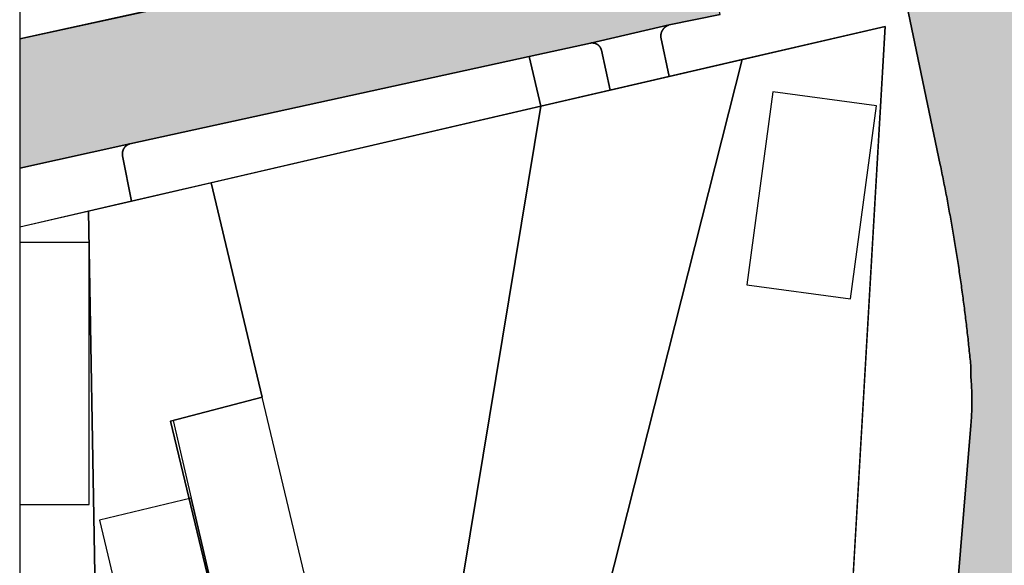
# Model space of a CAD drawing. Header units: millimetres. Extents: x 234268570 to 234468570, y 557551952 to 557751952.
# Tile 3 of 36: x 234268570 to 234306042, y 557612189 to 557632959. Entities that reach past the tile are written whole.
import ezdxf

# ---------------------------------------------------------------- set-up
doc = ezdxf.new("R2010")
doc.units = ezdxf.units.MM
doc.header["$LTSCALE"] = 500
for name, color, linetype in [('BEGROEIDTERREINDEEL', 8, 'CONTINUOUS'), ('BL$1----_ARCERING', 8, 'CONTINUOUS'), ('PAND', 8, 'CONTINUOUS'), ('PERCEEL', 8, 'CONTINUOUS'), ('WEGDEEL', 8, 'CONTINUOUS')]:
    doc.layers.add(name, color=color, linetype=linetype)

msp = doc.modelspace()

# ---------------------------------------------------------------- hatches: boundary and pattern name
at = {"layer": 'BL$1----_ARCERING', "linetype": 'Continuous'}
h = msp.add_hatch(dxfattribs=at)
h.set_pattern_fill('AR-HBONE', color=8, scale=3)
h.paths.add_polyline_path([(234295416, 557638155), (234296465, 557633433), (234302063, 557634665), (234302038, 557634783), (234308191, 557636101), (234306937, 557641693), (234306885, 557642071), (234306893, 557642588), (234307006, 557643160), (234307281, 557643798), (234307605, 557644257), (234307921, 557644576), (234308396, 557644914), (234308676, 557645057), (234308948, 557645163), (234308071, 557648885), (234307586, 557648829), (234306923, 557648887), (234306413, 557649042), (234305941, 557649288), (234305444, 557649696), (234305109, 557650110), (234304883, 557650517), (234304709, 557651021), (234298552, 557649587), (234300419, 557641782), (234300542, 557641265), (234300504, 557640746), (234300163, 557639751), (234299643, 557639197), (234298928, 557638912)])
h.paths.add_polyline_path([(234268570, 557627313), (234272767, 557628232), (234287965, 557631558), (234290296, 557632069), (234293284, 557632758), (234295223, 557633160), (234294159, 557637883), (234287296, 557636348), (234285938, 557636049), (234268570, 557632235)])
h.paths.add_polyline_path([(234304243, 557611213), (234303601, 557604155), (234304105, 557604109), (234309765, 557603595), (234309917, 557605338), (234310040, 557606689), (234310478, 557611481), (234310800, 557616064), (234310805, 557616106), (234310810, 557616149), (234310815, 557616191), (234310820, 557616234), (234310824, 557616277), (234310829, 557616319), (234310834, 557616362), (234310838, 557616404), (234310843, 557616447), (234310847, 557616489), (234310851, 557616532), (234310855, 557616574), (234310859, 557616617), (234310863, 557616660), (234310867, 557616702), (234310871, 557616745), (234310875, 557616787), (234310878, 557616830), (234310882, 557616873), (234310885, 557616915), (234310889, 557616958), (234310892, 557617001), (234310895, 557617043), (234310898, 557617086), (234310901, 557617129), (234310904, 557617171), (234310907, 557617214), (234310910, 557617257), (234310913, 557617299), (234310915, 557617342), (234310918, 557617385), (234310920, 557617428), (234310923, 557617470), (234310925, 557617513), (234310927, 557617556), (234310929, 557617598), (234310932, 557617641), (234310933, 557617684), (234310935, 557617727), (234310937, 557617769), (234310939, 557617812), (234310940, 557617855), (234310942, 557617898), (234310943, 557617940), (234310945, 557617983), (234310946, 557618026), (234310947, 557618069), (234310948, 557618112), (234310950, 557618154), (234310950, 557618197), (234310951, 557618240), (234310952, 557618283), (234310953, 557618325), (234310953, 557618368), (234310954, 557618411), (234310954, 557618454), (234310955, 557618497), (234310955, 557618539), (234310955, 557618582), (234310955, 557618625), (234310955, 557618668), (234310955, 557618710), (234310955, 557618753), (234310955, 557618796), (234310955, 557618839), (234310954, 557618882), (234310954, 557618924), (234310953, 557618967), (234310953, 557619010), (234310952, 557619053), (234310951, 557619096), (234310950, 557619138), (234310949, 557619181), (234310948, 557619224), (234310947, 557619267), (234310946, 557619309), (234310944, 557619352), (234310943, 557619395), (234310941, 557619438), (234310940, 557619480), (234310938, 557619523), (234310936, 557619566), (234310935, 557619609), (234310933, 557619651), (234310931, 557619694), (234310929, 557619737), (234310926, 557619780), (234310924, 557619822), (234310922, 557619865), (234310920, 557619908), (234310917, 557619950), (234310914, 557619993), (234310912, 557620036), (234310909, 557620079), (234310906, 557620121), (234310903, 557620164), (234310900, 557620207), (234310897, 557620249), (234310894, 557620292), (234310885, 557620405), (234310876, 557620518), (234310867, 557620631), (234310858, 557620744), (234310849, 557620857), (234310839, 557620970), (234310829, 557621083), (234310819, 557621196), (234310809, 557621309), (234310799, 557621422), (234310789, 557621535), (234310778, 557621648), (234310768, 557621761), (234310757, 557621874), (234310746, 557621987), (234310735, 557622100), (234310723, 557622213), (234310712, 557622325), (234310700, 557622438), (234310689, 557622551), (234310677, 557622664), (234310665, 557622777), (234310652, 557622889), (234310640, 557623002), (234310627, 557623115), (234310615, 557623228), (234310602, 557623340), (234310589, 557623453), (234310575, 557623566), (234310562, 557623678), (234310549, 557623791), (234310535, 557623903), (234310521, 557624016), (234310507, 557624128), (234310493, 557624241), (234310479, 557624354), (234310464, 557624466), (234310449, 557624578), (234310435, 557624691), (234310420, 557624803), (234310405, 557624916), (234310389, 557625028), (234310374, 557625141), (234310358, 557625253), (234310343, 557625365), (234310327, 557625478), (234310311, 557625590), (234310295, 557625702), (234310278, 557625814), (234310262, 557625927), (234310245, 557626039), (234310228, 557626151), (234310211, 557626263), (234310194, 557626375), (234310177, 557626487), (234310159, 557626599), (234310142, 557626711), (234310124, 557626823), (234310106, 557626935), (234310088, 557627047), (234310070, 557627159), (234310051, 557627271), (234310033, 557627383), (234310014, 557627495), (234309995, 557627607), (234309976, 557627719), (234309957, 557627830), (234309937, 557627942), (234309918, 557628054), (234309898, 557628166), (234309878, 557628277), (234309858, 557628389), (234309838, 557628500), (234309818, 557628612), (234309798, 557628724), (234309777, 557628835), (234309756, 557628947), (234309735, 557629058), (234309714, 557629170), (234309693, 557629281), (234309672, 557629392), (234309650, 557629504), (234309628, 557629615), (234309607, 557629726), (234309585, 557629838), (234309562, 557629949), (234309540, 557630060), (234309518, 557630171), (234309495, 557630282), (234309472, 557630394), (234309449, 557630505), (234309426, 557630616), (234309403, 557630727), (234309379, 557630838), (234309356, 557630949), (234309332, 557631059), (234309308, 557631170), (234309284, 557631281), (234309260, 557631392), (234308465, 557634892), (234302329, 557633507), (234303604, 557627434), (234303620, 557627358), (234303636, 557627281), (234303651, 557627205), (234303667, 557627128), (234303683, 557627052), (234303698, 557626976), (234303714, 557626899), (234303729, 557626823), (234303744, 557626746), (234303759, 557626670), (234303774, 557626593), (234303789, 557626517), (234303804, 557626440), (234303819, 557626363), (234303834, 557626287), (234303848, 557626210), (234303863, 557626134), (234303877, 557626057), (234303892, 557625980), (234303906, 557625904), (234303920, 557625827), (234303934, 557625750), (234303948, 557625673), (234303962, 557625597), (234303976, 557625520), (234303990, 557625443), (234304004, 557625366), (234304017, 557625290), (234304031, 557625213), (234304044, 557625136), (234304057, 557625059), (234304071, 557624982), (234304084, 557624905), (234304097, 557624829), (234304110, 557624752), (234304123, 557624675), (234304136, 557624598), (234304149, 557624521), (234304161, 557624444), (234304174, 557624367), (234304186, 557624290), (234304199, 557624213), (234304211, 557624136), (234304223, 557624059), (234304235, 557623982), (234304247, 557623905), (234304259, 557623828), (234304271, 557623751), (234304283, 557623674), (234304295, 557623596), (234304306, 557623519), (234304318, 557623442), (234304330, 557623365), (234304341, 557623288), (234304352, 557623211), (234304363, 557623133), (234304375, 557623056), (234304386, 557622979), (234304397, 557622902), (234304407, 557622825), (234304418, 557622747), (234304429, 557622670), (234304439, 557622593), (234304450, 557622516), (234304460, 557622438), (234304471, 557622361), (234304481, 557622284), (234304491, 557622206), (234304501, 557622129), (234304511, 557622052), (234304521, 557621974), (234304531, 557621897), (234304541, 557621819), (234304550, 557621742), (234304560, 557621665), (234304570, 557621587), (234304579, 557621510), (234304588, 557621432), (234304597, 557621355), (234304607, 557621278), (234304616, 557621200), (234304625, 557621123), (234304634, 557621045), (234304642, 557620968), (234304651, 557620890), (234304660, 557620813), (234304668, 557620735), (234304677, 557620657), (234304685, 557620580), (234304693, 557620502), (234304702, 557620425), (234304710, 557620347), (234304718, 557620270), (234304726, 557620192), (234304733, 557620114), (234304741, 557620037), (234304749, 557619959), (234304756, 557619882), (234304764, 557619804), (234304774, 557619586), (234304771, 557619345), (234304773, 557619325), (234304774, 557619305), (234304776, 557619285), (234304778, 557619265), (234304779, 557619245), (234304781, 557619225), (234304782, 557619205), (234304783, 557619185), (234304785, 557619165), (234304786, 557619145), (234304787, 557619125), (234304789, 557619105), (234304790, 557619085), (234304791, 557619064), (234304792, 557619044), (234304793, 557619024), (234304795, 557619004), (234304796, 557618984), (234304797, 557618964), (234304798, 557618944), (234304798, 557618924), (234304799, 557618904), (234304800, 557618884), (234304801, 557618864), (234304802, 557618844), (234304803, 557618824), (234304803, 557618804), (234304804, 557618783), (234304805, 557618763), (234304805, 557618743), (234304806, 557618723), (234304806, 557618703), (234304807, 557618683), (234304807, 557618663), (234304807, 557618643), (234304808, 557618623), (234304808, 557618603), (234304808, 557618583), (234304809, 557618563), (234304809, 557618542), (234304809, 557618522), (234304809, 557618502), (234304809, 557618482), (234304809, 557618462), (234304809, 557618442), (234304809, 557618422), (234304809, 557618402), (234304809, 557618382), (234304809, 557618362), (234304809, 557618342), (234304809, 557618321), (234304808, 557618301), (234304808, 557618281), (234304808, 557618261), (234304807, 557618241), (234304807, 557618221), (234304807, 557618201), (234304806, 557618181), (234304806, 557618161), (234304805, 557618141), (234304805, 557618121), (234304804, 557618101), (234304803, 557618080), (234304803, 557618060), (234304802, 557618040), (234304801, 557618020), (234304800, 557618000), (234304799, 557617980), (234304798, 557617960), (234304797, 557617940), (234304797, 557617920), (234304796, 557617900), (234304794, 557617880), (234304793, 557617860), (234304792, 557617840), (234304791, 557617820), (234304790, 557617800), (234304789, 557617779), (234304787, 557617759), (234304786, 557617739), (234304785, 557617719), (234304783, 557617699), (234304782, 557617679), (234304780, 557617659), (234304779, 557617639), (234304777, 557617619), (234304776, 557617599), (234304774, 557617579), (234304773, 557617559), (234304771, 557617539), (234304769, 557617519), (234304767, 557617499), (234304766, 557617479), (234304764, 557617459), (234304762, 557617439), (234304760, 557617419), (234304758, 557617399), (234304756, 557617379), (234304754, 557617359)])
h.paths.add_polyline_path([(234268570, 557576947), (234283804, 557580905), (234299243, 557584945), (234299320, 557584964), (234299397, 557584984), (234299474, 557585004), (234299551, 557585025), (234299628, 557585046), (234299704, 557585068), (234299780, 557585090), (234299857, 557585113), (234299933, 557585136), (234300009, 557585159), (234300085, 557585183), (234300160, 557585207), (234300236, 557585232), (234300311, 557585257), (234300387, 557585283), (234300462, 557585309), (234300537, 557585336), (234300612, 557585363), (234300686, 557585390), (234300761, 557585418), (234300835, 557585447), (234300909, 557585475), (234300983, 557585505), (234301057, 557585534), (234301130, 557585564), (234301204, 557585595), (234301277, 557585626), (234301350, 557585658), (234301423, 557585689), (234301496, 557585722), (234301568, 557585754), (234301640, 557585788), (234301712, 557585821), (234301784, 557585855), (234301856, 557585890), (234301927, 557585925), (234301999, 557585960), (234302070, 557585996), (234302141, 557586032), (234302211, 557586068), (234302282, 557586105), (234302352, 557586143), (234302422, 557586181), (234302491, 557586219), (234302561, 557586258), (234302630, 557586297), (234302699, 557586336), (234302768, 557586376), (234302837, 557586417), (234302905, 557586457), (234302973, 557586498), (234303041, 557586540), (234303108, 557586582), (234303176, 557586624), (234303243, 557586667), (234303310, 557586710), (234303376, 557586754), (234303442, 557586798), (234303508, 557586842), (234303574, 557586887), (234303640, 557586932), (234303705, 557586977), (234303770, 557587023), (234303834, 557587069), (234303899, 557587116), (234303963, 557587163), (234304027, 557587211), (234304090, 557587258), (234304154, 557587307), (234304217, 557587355), (234304279, 557587404), (234304342, 557587453), (234304404, 557587503), (234304466, 557587553), (234304527, 557587604), (234304588, 557587654), (234304649, 557587705), (234304710, 557587757), (234304770, 557587809), (234304830, 557587861), (234304890, 557587914), (234304949, 557587967), (234305008, 557588020), (234305067, 557588074), (234305125, 557588128), (234305183, 557588182), (234305241, 557588237), (234305299, 557588292), (234305356, 557588347), (234305412, 557588403), (234305469, 557588459), (234305525, 557588515), (234305581, 557588572), (234305636, 557588629), (234305691, 557588686), (234305746, 557588744), (234305800, 557588802), (234305854, 557588860), (234305908, 557588919), (234305911, 557588922), (234305913, 557588925), (234305916, 557588928), (234305919, 557588931), (234305922, 557588934), (234305924, 557588937), (234305927, 557588940), (234305930, 557588943), (234305933, 557588946), (234305935, 557588949), (234305938, 557588952), (234305941, 557588955), (234305944, 557588958), (234305946, 557588961), (234305949, 557588964), (234305952, 557588967), (234305954, 557588970), (234305957, 557588974), (234305960, 557588977), (234305963, 557588980), (234305965, 557588983), (234305968, 557588986), (234305971, 557588989), (234305974, 557588992), (234305976, 557588995), (234305979, 557588998), (234305982, 557589001), (234305984, 557589004), (234305987, 557589007), (234305990, 557589010), (234305993, 557589013), (234305995, 557589016), (234305998, 557589019), (234306001, 557589022), (234306003, 557589025), (234306006, 557589028), (234306009, 557589031), (234306012, 557589034), (234306014, 557589037), (234306017, 557589040), (234306020, 557589044), (234306022, 557589047), (234306025, 557589050), (234306028, 557589053), (234306030, 557589056), (234306033, 557589059), (234306036, 557589062), (234306039, 557589065), (234306041, 557589068), (234306044, 557589071), (234306047, 557589074), (234306049, 557589077), (234306052, 557589080), (234306055, 557589083), (234306057, 557589086), (234306060, 557589089), (234306063, 557589093), (234306065, 557589096), (234306068, 557589099), (234306071, 557589102), (234306074, 557589105), (234306076, 557589108), (234306079, 557589111), (234306082, 557589114), (234306084, 557589117), (234306087, 557589120), (234306090, 557589123), (234306092, 557589126), (234306095, 557589129), (234306098, 557589132), (234306100, 557589136), (234306103, 557589139), (234306106, 557589142), (234306108, 557589145), (234306111, 557589148), (234306114, 557589151), (234306116, 557589154), (234306119, 557589157), (234306122, 557589160), (234306124, 557589163), (234306127, 557589166), (234306130, 557589169), (234306132, 557589173), (234306135, 557589176), (234306138, 557589179), (234306140, 557589182), (234306143, 557589185), (234306146, 557589188), (234306148, 557589191), (234306151, 557589194), (234306154, 557589197), (234306156, 557589200), (234306159, 557589203), (234306162, 557589207), (234306164, 557589210), (234306167, 557589213), (234306170, 557589216), (234306172, 557589219), (234306175, 557589222), (234306210, 557589264), (234306245, 557589306), (234306280, 557589348), (234306315, 557589390), (234306349, 557589432), (234306384, 557589475), (234306418, 557589517), (234306452, 557589560), (234306486, 557589603), (234306519, 557589646), (234306553, 557589689), (234306586, 557589732), (234306619, 557589775), (234306652, 557589819), (234306685, 557589863), (234306718, 557589906), (234306750, 557589950), (234306782, 557589994), (234306815, 557590039), (234306846, 557590083), (234306878, 557590127), (234306910, 557590172), (234306941, 557590217), (234306972, 557590261), (234307003, 557590306), (234307034, 557590351), (234307065, 557590397), (234307095, 557590442), (234307125, 557590487), (234307156, 557590533), (234307185, 557590579), (234307215, 557590624), (234307245, 557590670), (234307274, 557590716), (234307303, 557590763), (234307332, 557590809), (234307361, 557590855), (234307390, 557590902), (234307418, 557590948), (234307446, 557590995), (234307474, 557591042), (234307502, 557591089), (234307530, 557591136), (234307557, 557591183), (234307584, 557591231), (234307612, 557591278), (234307638, 557591325), (234307665, 557591373), (234307692, 557591421), (234307718, 557591469), (234307744, 557591517), (234307770, 557591565), (234307796, 557591613), (234307821, 557591661), (234307847, 557591709), (234307872, 557591758), (234307897, 557591807), (234307922, 557591855), (234307946, 557591904), (234307970, 557591953), (234307995, 557592002), (234308019, 557592051), (234308042, 557592100), (234308066, 557592149), (234308089, 557592199), (234308112, 557592248), (234308135, 557592298), (234308158, 557592347), (234308181, 557592397), (234308203, 557592447), (234308225, 557592497), (234308247, 557592547), (234308269, 557592597), (234308291, 557592647), (234308312, 557592697), (234308333, 557592747), (234308354, 557592798), (234308375, 557592848), (234308395, 557592899), (234308416, 557592950), (234308436, 557593000), (234308456, 557593051), (234308476, 557593102), (234308495, 557593153), (234308514, 557593204), (234308533, 557593255), (234308552, 557593307), (234308571, 557593358), (234308590, 557593409), (234308608, 557593461), (234308626, 557593512), (234308644, 557593564), (234308661, 557593616), (234308679, 557593667), (234308696, 557593719), (234308713, 557593771), (234308730, 557593823), (234308747, 557593875), (234308763, 557593927), (234308769, 557593947), (234308776, 557593967), (234308782, 557593987), (234308788, 557594008), (234308794, 557594028), (234308800, 557594048), (234308806, 557594068), (234308812, 557594088), (234308818, 557594108), (234308824, 557594129), (234308830, 557594149), (234308836, 557594169), (234308842, 557594189), (234308848, 557594209), (234308854, 557594230), (234308860, 557594250), (234308865, 557594270), (234308871, 557594290), (234308877, 557594311), (234308882, 557594331), (234308888, 557594351), (234308894, 557594372), (234308899, 557594392), (234308905, 557594412), (234308910, 557594433), (234308916, 557594453), (234308921, 557594473), (234308927, 557594494), (234308932, 557594514), (234308937, 557594534), (234308943, 557594555), (234308948, 557594575), (234308953, 557594596), (234308958, 557594616), (234308964, 557594636), (234308969, 557594657), (234308974, 557594677), (234308979, 557594698), (234308984, 557594718), (234308989, 557594739), (234308994, 557594759), (234308999, 557594780), (234309004, 557594800), (234309009, 557594821), (234309014, 557594841), (234309018, 557594862), (234309023, 557594882), (234309028, 557594903), (234309033, 557594923), (234309037, 557594944), (234309042, 557594964), (234309047, 557594985), (234309051, 557595005), (234309056, 557595026), (234309060, 557595046), (234309065, 557595067), (234309069, 557595088), (234309074, 557595108), (234309078, 557595129), (234309083, 557595149), (234309087, 557595170), (234309091, 557595191), (234309096, 557595211), (234309100, 557595232), (234309104, 557595253), (234309108, 557595273), (234309112, 557595294), (234309117, 557595315), (234309121, 557595335), (234309125, 557595356), (234309129, 557595377), (234309133, 557595397), (234309137, 557595418), (234309141, 557595439), (234309144, 557595459), (234309148, 557595480), (234309152, 557595501), (234309156, 557595522), (234309160, 557595542), (234309163, 557595563), (234309167, 557595584), (234309171, 557595604), (234309174, 557595625), (234309178, 557595646), (234309182, 557595667), (234309185, 557595688), (234309189, 557595708), (234309192, 557595729), (234309195, 557595750), (234309199, 557595771), (234309202, 557595791), (234309206, 557595812), (234309209, 557595833), (234309212, 557595854), (234309215, 557595875), (234309219, 557595896), (234309222, 557595916), (234309225, 557595937), (234309228, 557595958), (234309431, 557598977), (234309765, 557603595), (234304105, 557604109), (234303663, 557599449), (234303104, 557593943), (234303093, 557593868), (234303082, 557593793), (234303069, 557593718), (234303056, 557593643), (234303041, 557593568), (234303026, 557593494), (234303010, 557593419), (234302993, 557593345), (234302975, 557593271), (234302957, 557593198), (234302937, 557593124), (234302917, 557593051), (234302895, 557592978), (234302873, 557592905), (234302850, 557592833), (234302826, 557592761), (234302801, 557592689), (234302775, 557592617), (234302749, 557592546), (234302722, 557592475), (234302693, 557592405), (234302664, 557592334), (234302634, 557592265), (234302604, 557592195), (234302572, 557592126), (234302540, 557592057), (234302507, 557591989), (234302473, 557591921), (234302438, 557591853), (234302402, 557591786), (234302366, 557591719), (234302328, 557591653), (234302290, 557591587), (234302252, 557591522), (234302212, 557591457), (234302172, 557591392), (234302131, 557591328), (234302089, 557591265), (234302046, 557591202), (234302003, 557591140), (234301959, 557591078), (234301914, 557591016), (234301868, 557590955), (234301822, 557590895), (234301775, 557590835), (234301727, 557590776), (234301679, 557590718), (234301630, 557590660), (234301580, 557590602), (234301529, 557590545), (234301478, 557590489), (234301426, 557590434), (234301374, 557590379), (234301321, 557590324), (234301267, 557590271), (234301213, 557590217), (234301157, 557590165), (234301102, 557590113), (234301045, 557590062), (234300989, 557590012), (234300931, 557589962), (234300873, 557589913), (234300814, 557589865), (234300755, 557589817), (234300695, 557589770), (234300635, 557589724), (234300574, 557589678), (234300513, 557589634), (234300451, 557589590), (234300388, 557589546), (234300325, 557589504), (234300262, 557589462), (234300198, 557589421), (234300133, 557589381), (234300068, 557589341), (234300003, 557589303), (234299937, 557589265), (234299870, 557589228), (234299804, 557589191), (234299736, 557589156), (234299669, 557589121), (234299601, 557589087), (234299532, 557589054), (234299463, 557589022), (234299394, 557588990), (234299325, 557588960), (234299255, 557588930), (234299184, 557588901), (234299114, 557588873), (234299043, 557588846), (234298972, 557588819), (234298900, 557588794), (234298828, 557588769), (234298756, 557588745), (234298683, 557588722), (234298611, 557588700), (234298538, 557588679), (234298464, 557588658), (234298391, 557588639), (234292592, 557587128), (234279833, 557583793), (234268570, 557580863)])
edge = h.paths.add_edge_path()
edge.add_line((234297060, 557708399), (234296977, 557708358))
edge.add_line((234296977, 557708358), (234296894, 557708316))
edge.add_line((234296894, 557708316), (234296812, 557708273))
edge.add_line((234296812, 557708273), (234296776, 557708240))
edge.add_arc((234300574, 557701319), 7895, 115.7307, 118.7571, ccw=False)
edge.add_line((234297147, 557708431), (234297060, 557708399))

# ---------------------------------------------------------------- linework, layer by layer
at = {"layer": 'BEGROEIDTERREINDEEL', "linetype": 'Continuous', "flags": 128}
for points in [[(234268570, 557632235), (234285938, 557636049), (234285548, 557637691), (234282848, 557637007), (234278677, 557635950), (234268570, 557677445), (234268570, 557671219), (234269035, 557669055), (234269625, 557666315), (234270118, 557664025), (234270754, 557661071), (234271373, 557658194), (234271992, 557655317), (234272516, 557652881), (234273112, 557650112), (234273706, 557647353), (234274301, 557644584), (234274830, 557642128), (234275449, 557639251), (234276215, 557635690), (234273791, 557635174), (234271073, 557634596), (234268570, 557634064), (234268570, 557632235)], [(234304243, 557611213), (234304754, 557617359), (234304754, 557617359), (234304756, 557617379), (234304758, 557617399), (234304760, 557617419), (234304762, 557617439), (234304764, 557617459), (234304766, 557617479), (234304767, 557617499), (234304769, 557617519), (234304771, 557617539), (234304773, 557617559), (234304774, 557617579), (234304776, 557617599), (234304777, 557617619), (234304779, 557617639), (234304780, 557617659), (234304782, 557617679), (234304783, 557617699), (234304785, 557617719), (234304786, 557617739), (234304787, 557617759), (234304789, 557617779), (234304790, 557617800), (234304791, 557617820), (234304792, 557617840), (234304793, 557617860), (234304794, 557617880), (234304796, 557617900), (234304797, 557617920), (234304797, 557617940), (234304798, 557617960), (234304799, 557617980), (234304800, 557618000), (234304801, 557618020), (234304802, 557618040), (234304803, 557618060), (234304803, 557618080), (234304804, 557618101), (234304805, 557618121), (234304805, 557618141), (234304806, 557618161), (234304806, 557618181), (234304807, 557618201), (234304807, 557618221), (234304807, 557618241), (234304808, 557618261), (234304808, 557618281), (234304808, 557618301), (234304809, 557618321), (234304809, 557618342), (234304809, 557618362), (234304809, 557618382), (234304809, 557618402), (234304809, 557618422), (234304809, 557618442), (234304809, 557618462), (234304809, 557618482), (234304809, 557618502), (234304809, 557618522), (234304809, 557618542), (234304809, 557618563), (234304808, 557618583), (234304808, 557618603), (234304808, 557618623), (234304807, 557618643), (234304807, 557618663), (234304807, 557618683), (234304806, 557618703), (234304806, 557618723), (234304805, 557618743), (234304805, 557618763), (234304804, 557618783), (234304803, 557618804), (234304803, 557618824), (234304802, 557618844), (234304801, 557618864), (234304800, 557618884), (234304799, 557618904), (234304798, 557618924), (234304798, 557618944), (234304797, 557618964), (234304796, 557618984), (234304795, 557619004), (234304793, 557619024), (234304792, 557619044), (234304791, 557619064), (234304790, 557619085), (234304789, 557619105), (234304787, 557619125), (234304786, 557619145), (234304785, 557619165), (234304783, 557619185), (234304782, 557619205), (234304781, 557619225), (234304779, 557619245), (234304778, 557619265), (234304776, 557619285), (234304774, 557619305), (234304773, 557619325), (234304771, 557619345), (234304771, 557619345), (234304774, 557619586), (234304764, 557619804), (234304764, 557619804), (234304756, 557619882), (234304749, 557619959), (234304741, 557620037), (234304733, 557620114), (234304726, 557620192), (234304718, 557620270), (234304710, 557620347), (234304702, 557620425), (234304693, 557620502), (234304685, 557620580), (234304677, 557620657), (234304668, 557620735), (234304660, 557620813), (234304651, 557620890), (234304642, 557620968), (234304634, 557621045), (234304625, 557621123), (234304616, 557621200), (234304607, 557621278), (234304597, 557621355), (234304588, 557621432), (234304579, 557621510), (234304570, 557621587), (234304560, 557621665), (234304550, 557621742), (234304541, 557621819), (234304531, 557621897), (234304521, 557621974), (234304511, 557622052), (234304501, 557622129), (234304491, 557622206), (234304481, 557622284), (234304471, 557622361), (234304460, 557622438), (234304450, 557622516), (234304439, 557622593), (234304429, 557622670), (234304418, 557622747), (234304407, 557622825), (234304397, 557622902), (234304386, 557622979), (234304375, 557623056), (234304363, 557623133), (234304352, 557623211), (234304341, 557623288), (234304330, 557623365), (234304318, 557623442), (234304306, 557623519), (234304295, 557623596), (234304283, 557623674), (234304271, 557623751), (234304259, 557623828), (234304247, 557623905), (234304235, 557623982), (234304223, 557624059), (234304211, 557624136), (234304199, 557624213), (234304186, 557624290), (234304174, 557624367), (234304161, 557624444), (234304149, 557624521), (234304136, 557624598), (234304123, 557624675), (234304110, 557624752), (234304097, 557624829), (234304084, 557624905), (234304071, 557624982), (234304057, 557625059), (234304044, 557625136), (234304031, 557625213), (234304017, 557625290), (234304004, 557625366), (234303990, 557625443), (234303976, 557625520), (234303962, 557625597), (234303948, 557625673), (234303934, 557625750), (234303920, 557625827), (234303906, 557625904), (234303892, 557625980), (234303877, 557626057), (234303863, 557626134), (234303848, 557626210), (234303834, 557626287), (234303819, 557626363), (234303804, 557626440), (234303789, 557626517), (234303774, 557626593), (234303759, 557626670), (234303744, 557626746), (234303729, 557626823), (234303714, 557626899), (234303698, 557626976), (234303683, 557627052), (234303667, 557627128), (234303651, 557627205), (234303636, 557627281), (234303620, 557627358), (234303604, 557627434), (234303604, 557627434), (234302329, 557633507)], [(234295223, 557633160), (234293284, 557632758), (234293284, 557632758), (234293278, 557632756), (234293272, 557632754), (234293267, 557632752), (234293261, 557632750), (234293255, 557632748), (234293249, 557632745), (234293244, 557632743), (234293238, 557632740), (234293233, 557632738), (234293227, 557632735), (234293222, 557632733), (234293216, 557632730), (234293211, 557632727), (234293205, 557632724), (234293200, 557632721), (234293195, 557632718), (234293189, 557632715), (234293184, 557632712), (234293179, 557632708), (234293174, 557632705), (234293169, 557632702), (234293164, 557632698), (234293159, 557632695), (234293154, 557632691), (234293149, 557632687), (234293144, 557632684), (234293139, 557632680), (234293134, 557632676), (234293130, 557632672), (234293125, 557632668), (234293120, 557632664), (234293116, 557632660), (234293111, 557632656), (234293107, 557632652), (234293102, 557632647), (234293098, 557632643), (234293094, 557632639), (234293090, 557632634), (234293086, 557632630), (234293081, 557632625), (234293077, 557632620), (234293073, 557632616), (234293070, 557632611), (234293066, 557632606), (234293062, 557632601), (234293058, 557632596), (234293055, 557632591), (234293051, 557632586), (234293048, 557632581), (234293044, 557632576), (234293041, 557632571), (234293038, 557632566), (234293034, 557632561), (234293031, 557632556), (234293028, 557632550), (234293025, 557632545), (234293022, 557632540), (234293019, 557632534), (234293016, 557632529), (234293014, 557632523), (234293011, 557632518), (234293009, 557632512), (234293006, 557632506), (234293004, 557632501), (234293001, 557632495), (234292999, 557632489), (234292997, 557632484), (234292995, 557632478), (234292993, 557632472), (234292991, 557632466), (234292989, 557632461), (234292987, 557632455), (234292985, 557632449), (234292984, 557632443), (234292982, 557632437), (234292981, 557632431), (234292979, 557632425), (234292978, 557632419), (234292977, 557632413), (234292976, 557632407), (234292974, 557632401), (234292973, 557632395), (234292973, 557632389), (234292972, 557632383), (234292971, 557632377), (234292970, 557632371), (234292970, 557632364), (234292969, 557632358), (234292969, 557632352), (234292968, 557632346), (234292968, 557632340), (234292968, 557632334), (234292968, 557632328), (234292968, 557632322), (234292968, 557632315), (234292968, 557632309), (234292968, 557632303), (234292969, 557632297), (234292969, 557632291), (234292969, 557632291), (234293288, 557630794)], [(234293288, 557630794), (234301509, 557632701), (234300167, 557609676)], [(234288405, 557629661), (234291042, 557630273), (234290711, 557631796), (234290711, 557631796), (234290710, 557631801), (234290708, 557631807), (234290707, 557631812), (234290705, 557631817), (234290703, 557631823), (234290702, 557631828), (234290700, 557631833), (234290698, 557631838), (234290696, 557631843), (234290694, 557631848), (234290692, 557631853), (234290689, 557631859), (234290687, 557631864), (234290685, 557631869), (234290682, 557631873), (234290680, 557631878), (234290677, 557631883), (234290675, 557631888), (234290672, 557631893), (234290669, 557631898), (234290666, 557631902), (234290663, 557631907), (234290660, 557631912), (234290657, 557631916), (234290654, 557631921), (234290651, 557631925), (234290647, 557631930), (234290644, 557631934), (234290641, 557631938), (234290637, 557631943), (234290633, 557631947), (234290630, 557631951), (234290626, 557631955), (234290622, 557631959), (234290619, 557631963), (234290615, 557631967), (234290611, 557631971), (234290607, 557631975), (234290603, 557631978), (234290599, 557631982), (234290595, 557631986), (234290590, 557631989), (234290586, 557631993), (234290582, 557631996), (234290577, 557632000), (234290573, 557632003), (234290568, 557632006), (234290564, 557632009), (234290559, 557632012), (234290555, 557632015), (234290550, 557632018), (234290545, 557632021), (234290541, 557632024), (234290536, 557632027), (234290531, 557632030), (234290526, 557632032), (234290521, 557632035), (234290516, 557632037), (234290511, 557632040), (234290506, 557632042), (234290501, 557632044), (234290496, 557632046), (234290491, 557632048), (234290486, 557632050), (234290481, 557632052), (234290476, 557632054), (234290470, 557632056), (234290465, 557632057), (234290460, 557632059), (234290455, 557632061), (234290449, 557632062), (234290444, 557632063), (234290438, 557632065), (234290433, 557632066), (234290428, 557632067), (234290422, 557632068), (234290417, 557632069), (234290411, 557632070), (234290406, 557632071), (234290400, 557632071), (234290395, 557632072), (234290389, 557632073), (234290384, 557632073), (234290378, 557632073), (234290373, 557632074), (234290367, 557632074), (234290362, 557632074), (234290356, 557632074), (234290351, 557632074), (234290345, 557632074), (234290340, 557632074), (234290334, 557632073), (234290329, 557632073), (234290323, 557632073), (234290318, 557632072), (234290312, 557632071), (234290307, 557632071), (234290301, 557632070), (234290296, 557632069), (234290296, 557632069), (234287965, 557631558), (234288405, 557629661)]]:
    msp.add_lwpolyline(points, dxfattribs=at)
at = {"layer": 'PAND', "linetype": 'Continuous', "flags": 128}
for points in [[(234300183, 557622327), (234301180, 557629682), (234297235, 557630217), (234296238, 557622862), (234300183, 557622327)], [(234268570, 557614506), (234271210, 557614507), (234271213, 557624476), (234268570, 557624475), (234268570, 557614506)], [(234275091, 557614748), (234276680, 557607947), (234280126, 557608811), (234277799, 557618587), (234274416, 557617698), (234275091, 557614748)], [(234275091, 557614748), (234271606, 557613910), (234273233, 557607083), (234276680, 557607947), (234275091, 557614748)]]:
    msp.add_lwpolyline(points, dxfattribs=at)
at = {"layer": 'PERCEEL', "linetype": 'Continuous', "flags": 128}
for points in [[(234268570, 557632229), (234276585, 557633987), (234278383, 557634407), (234268570, 557675153), (234268570, 557696280), (234269009, 557696387), (234268737, 557697496), (234268570, 557697453), (234268570, 557632229)], [(234301509, 557632701), (234296069, 557631439), (234290167, 557608139), (234291081, 557604906), (234291121, 557603434), (234294150, 557591773), (234299198, 557593086), (234300033, 557607408), (234301509, 557632701)], [(234288974, 557590426), (234294150, 557591773), (234291121, 557603434), (234291081, 557604906), (234290167, 557608139), (234296069, 557631439), (234288405, 557629661), (234285231, 557610463), (234286859, 557604077), (234285458, 557603656), (234288974, 557590426)], [(234281325, 557588436), (234288974, 557590426), (234285458, 557603656), (234286859, 557604077), (234285231, 557610463), (234288405, 557629661), (234275855, 557626750), (234277799, 557618587), (234274310, 557617673), (234279203, 557597280), (234281325, 557588436)], [(234278838, 557587789), (234281325, 557588436), (234279203, 557597280), (234274310, 557617673), (234277799, 557618587), (234275855, 557626750), (234272328, 557625932), (234271189, 557625668), (234271674, 557598054), (234273351, 557591618), (234272893, 557591418), (234274213, 557586586), (234278838, 557587789)], [(234269752, 557585426), (234274213, 557586586), (234272893, 557591418), (234273351, 557591618), (234271674, 557598054), (234271189, 557625668), (234268570, 557625060), (234268570, 557592053), (234268972, 557590333), (234268570, 557590195), (234268570, 557590062), (234269752, 557585426)]]:
    msp.add_lwpolyline(points, dxfattribs=at)
at = {"layer": 'WEGDEEL', "linetype": 'Continuous', "flags": 128}
for points in [[(234268570, 557627313), (234272767, 557628232), (234287965, 557631558), (234290296, 557632069), (234293284, 557632758), (234295223, 557633160), (234294159, 557637883), (234287296, 557636348), (234285938, 557636049), (234268570, 557632235), (234268570, 557627313)], [(234302329, 557633507), (234303604, 557627434), (234303604, 557627434), (234303620, 557627358), (234303636, 557627281), (234303651, 557627205), (234303667, 557627128), (234303683, 557627052), (234303698, 557626976), (234303714, 557626899), (234303729, 557626823), (234303744, 557626746), (234303759, 557626670), (234303774, 557626593), (234303789, 557626517), (234303804, 557626440), (234303819, 557626363), (234303834, 557626287), (234303848, 557626210), (234303863, 557626134), (234303877, 557626057), (234303892, 557625980), (234303906, 557625904), (234303920, 557625827), (234303934, 557625750), (234303948, 557625673), (234303962, 557625597), (234303976, 557625520), (234303990, 557625443), (234304004, 557625366), (234304017, 557625290), (234304031, 557625213), (234304044, 557625136), (234304057, 557625059), (234304071, 557624982), (234304084, 557624905), (234304097, 557624829), (234304110, 557624752), (234304123, 557624675), (234304136, 557624598), (234304149, 557624521), (234304161, 557624444), (234304174, 557624367), (234304186, 557624290), (234304199, 557624213), (234304211, 557624136), (234304223, 557624059), (234304235, 557623982), (234304247, 557623905), (234304259, 557623828), (234304271, 557623751), (234304283, 557623674), (234304295, 557623596), (234304306, 557623519), (234304318, 557623442), (234304330, 557623365), (234304341, 557623288), (234304352, 557623211), (234304363, 557623133), (234304375, 557623056), (234304386, 557622979), (234304397, 557622902), (234304407, 557622825), (234304418, 557622747), (234304429, 557622670), (234304439, 557622593), (234304450, 557622516), (234304460, 557622438), (234304471, 557622361), (234304481, 557622284), (234304491, 557622206), (234304501, 557622129), (234304511, 557622052), (234304521, 557621974), (234304531, 557621897), (234304541, 557621819), (234304550, 557621742), (234304560, 557621665), (234304570, 557621587), (234304579, 557621510), (234304588, 557621432), (234304597, 557621355), (234304607, 557621278), (234304616, 557621200), (234304625, 557621123), (234304634, 557621045), (234304642, 557620968), (234304651, 557620890), (234304660, 557620813), (234304668, 557620735), (234304677, 557620657), (234304685, 557620580), (234304693, 557620502), (234304702, 557620425), (234304710, 557620347), (234304718, 557620270), (234304726, 557620192), (234304733, 557620114), (234304741, 557620037), (234304749, 557619959), (234304756, 557619882), (234304764, 557619804), (234304764, 557619804), (234304774, 557619586), (234304771, 557619345), (234304771, 557619345), (234304773, 557619325), (234304774, 557619305), (234304776, 557619285), (234304778, 557619265), (234304779, 557619245), (234304781, 557619225), (234304782, 557619205), (234304783, 557619185), (234304785, 557619165), (234304786, 557619145), (234304787, 557619125), (234304789, 557619105), (234304790, 557619085), (234304791, 557619064), (234304792, 557619044), (234304793, 557619024), (234304795, 557619004), (234304796, 557618984), (234304797, 557618964), (234304798, 557618944), (234304798, 557618924), (234304799, 557618904), (234304800, 557618884), (234304801, 557618864), (234304802, 557618844), (234304803, 557618824), (234304803, 557618804), (234304804, 557618783), (234304805, 557618763), (234304805, 557618743), (234304806, 557618723), (234304806, 557618703), (234304807, 557618683), (234304807, 557618663), (234304807, 557618643), (234304808, 557618623), (234304808, 557618603), (234304808, 557618583), (234304809, 557618563), (234304809, 557618542), (234304809, 557618522), (234304809, 557618502), (234304809, 557618482), (234304809, 557618462), (234304809, 557618442), (234304809, 557618422), (234304809, 557618402), (234304809, 557618382), (234304809, 557618362), (234304809, 557618342), (234304809, 557618321), (234304808, 557618301), (234304808, 557618281), (234304808, 557618261), (234304807, 557618241), (234304807, 557618221), (234304807, 557618201), (234304806, 557618181), (234304806, 557618161), (234304805, 557618141), (234304805, 557618121), (234304804, 557618101), (234304803, 557618080), (234304803, 557618060), (234304802, 557618040), (234304801, 557618020), (234304800, 557618000), (234304799, 557617980), (234304798, 557617960), (234304797, 557617940), (234304797, 557617920), (234304796, 557617900), (234304794, 557617880), (234304793, 557617860), (234304792, 557617840), (234304791, 557617820), (234304790, 557617800), (234304789, 557617779), (234304787, 557617759), (234304786, 557617739), (234304785, 557617719), (234304783, 557617699), (234304782, 557617679), (234304780, 557617659), (234304779, 557617639), (234304777, 557617619), (234304776, 557617599), (234304774, 557617579), (234304773, 557617559), (234304771, 557617539), (234304769, 557617519), (234304767, 557617499), (234304766, 557617479), (234304764, 557617459), (234304762, 557617439), (234304760, 557617419), (234304758, 557617399), (234304756, 557617379), (234304754, 557617359), (234304754, 557617359), (234304243, 557611213)], [(234291042, 557630273), (234293288, 557630794), (234292969, 557632291), (234292969, 557632291), (234292969, 557632297), (234292968, 557632303), (234292968, 557632309), (234292968, 557632315), (234292968, 557632322), (234292968, 557632328), (234292968, 557632334), (234292968, 557632340), (234292968, 557632346), (234292969, 557632352), (234292969, 557632358), (234292970, 557632364), (234292970, 557632371), (234292971, 557632377), (234292972, 557632383), (234292973, 557632389), (234292973, 557632395), (234292974, 557632401), (234292976, 557632407), (234292977, 557632413), (234292978, 557632419), (234292979, 557632425), (234292981, 557632431), (234292982, 557632437), (234292984, 557632443), (234292985, 557632449), (234292987, 557632455), (234292989, 557632461), (234292991, 557632466), (234292993, 557632472), (234292995, 557632478), (234292997, 557632484), (234292999, 557632489), (234293001, 557632495), (234293004, 557632501), (234293006, 557632506), (234293009, 557632512), (234293011, 557632518), (234293014, 557632523), (234293016, 557632529), (234293019, 557632534), (234293022, 557632540), (234293025, 557632545), (234293028, 557632550), (234293031, 557632556), (234293034, 557632561), (234293038, 557632566), (234293041, 557632571), (234293044, 557632576), (234293048, 557632581), (234293051, 557632586), (234293055, 557632591), (234293058, 557632596), (234293062, 557632601), (234293066, 557632606), (234293070, 557632611), (234293073, 557632616), (234293077, 557632620), (234293081, 557632625), (234293086, 557632630), (234293090, 557632634), (234293094, 557632639), (234293098, 557632643), (234293102, 557632647), (234293107, 557632652), (234293111, 557632656), (234293116, 557632660), (234293120, 557632664), (234293125, 557632668), (234293130, 557632672), (234293134, 557632676), (234293139, 557632680), (234293144, 557632684), (234293149, 557632687), (234293154, 557632691), (234293159, 557632695), (234293164, 557632698), (234293169, 557632702), (234293174, 557632705), (234293179, 557632708), (234293184, 557632712), (234293189, 557632715), (234293195, 557632718), (234293200, 557632721), (234293205, 557632724), (234293211, 557632727), (234293216, 557632730), (234293222, 557632733), (234293227, 557632735), (234293233, 557632738), (234293238, 557632740), (234293244, 557632743), (234293249, 557632745), (234293255, 557632748), (234293261, 557632750), (234293267, 557632752), (234293272, 557632754), (234293278, 557632756), (234293284, 557632758), (234293284, 557632758), (234290296, 557632069), (234290296, 557632069), (234290301, 557632070), (234290307, 557632071), (234290312, 557632071), (234290318, 557632072), (234290323, 557632073), (234290329, 557632073), (234290334, 557632073), (234290340, 557632074), (234290345, 557632074), (234290351, 557632074), (234290356, 557632074), (234290362, 557632074), (234290367, 557632074), (234290373, 557632074), (234290378, 557632073), (234290384, 557632073), (234290389, 557632073), (234290395, 557632072), (234290400, 557632071), (234290406, 557632071), (234290411, 557632070), (234290417, 557632069), (234290422, 557632068), (234290428, 557632067), (234290433, 557632066), (234290438, 557632065), (234290444, 557632063), (234290449, 557632062), (234290455, 557632061), (234290460, 557632059), (234290465, 557632057), (234290470, 557632056), (234290476, 557632054), (234290481, 557632052), (234290486, 557632050), (234290491, 557632048), (234290496, 557632046), (234290501, 557632044), (234290506, 557632042), (234290511, 557632040), (234290516, 557632037), (234290521, 557632035), (234290526, 557632032), (234290531, 557632030), (234290536, 557632027), (234290541, 557632024), (234290545, 557632021), (234290550, 557632018), (234290555, 557632015), (234290559, 557632012), (234290564, 557632009), (234290568, 557632006), (234290573, 557632003), (234290577, 557632000), (234290582, 557631996), (234290586, 557631993), (234290590, 557631989), (234290595, 557631986), (234290599, 557631982), (234290603, 557631978), (234290607, 557631975), (234290611, 557631971), (234290615, 557631967), (234290619, 557631963), (234290622, 557631959), (234290626, 557631955), (234290630, 557631951), (234290633, 557631947), (234290637, 557631943), (234290641, 557631938), (234290644, 557631934), (234290647, 557631930), (234290651, 557631925), (234290654, 557631921), (234290657, 557631916), (234290660, 557631912), (234290663, 557631907), (234290666, 557631902), (234290669, 557631898), (234290672, 557631893), (234290675, 557631888), (234290677, 557631883), (234290680, 557631878), (234290682, 557631873), (234290685, 557631869), (234290687, 557631864), (234290689, 557631859), (234290692, 557631853), (234290694, 557631848), (234290696, 557631843), (234290698, 557631838), (234290700, 557631833), (234290702, 557631828), (234290703, 557631823), (234290705, 557631817), (234290707, 557631812), (234290708, 557631807), (234290710, 557631801), (234290711, 557631796), (234290711, 557631796), (234291042, 557630273)], [(234272820, 557626046), (234288405, 557629661), (234287965, 557631558), (234272767, 557628232), (234272767, 557628232), (234272761, 557628230), (234272756, 557628229), (234272750, 557628227), (234272744, 557628225), (234272738, 557628223), (234272733, 557628221), (234272727, 557628219), (234272722, 557628217), (234272716, 557628214), (234272711, 557628212), (234272705, 557628210), (234272700, 557628207), (234272694, 557628204), (234272689, 557628202), (234272684, 557628199), (234272679, 557628196), (234272673, 557628193), (234272668, 557628190), (234272663, 557628187), (234272658, 557628184), (234272653, 557628180), (234272648, 557628177), (234272643, 557628174), (234272638, 557628170), (234272634, 557628166), (234272629, 557628163), (234272624, 557628159), (234272620, 557628155), (234272615, 557628151), (234272610, 557628147), (234272606, 557628143), (234272602, 557628139), (234272597, 557628135), (234272593, 557628131), (234272589, 557628127), (234272585, 557628122), (234272581, 557628118), (234272577, 557628114), (234272573, 557628109), (234272569, 557628104), (234272565, 557628100), (234272562, 557628095), (234272558, 557628090), (234272554, 557628086), (234272551, 557628081), (234272547, 557628076), (234272544, 557628071), (234272541, 557628066), (234272538, 557628061), (234272535, 557628056), (234272532, 557628050), (234272529, 557628045), (234272526, 557628040), (234272523, 557628035), (234272520, 557628029), (234272518, 557628024), (234272515, 557628019), (234272513, 557628013), (234272510, 557628008), (234272508, 557628002), (234272506, 557627996), (234272504, 557627991), (234272502, 557627985), (234272500, 557627980), (234272498, 557627974), (234272496, 557627968), (234272494, 557627962), (234272493, 557627957), (234272491, 557627951), (234272490, 557627945), (234272489, 557627939), (234272487, 557627933), (234272486, 557627927), (234272485, 557627922), (234272484, 557627916), (234272483, 557627910), (234272483, 557627904), (234272482, 557627898), (234272481, 557627892), (234272481, 557627886), (234272481, 557627880), (234272480, 557627874), (234272480, 557627868), (234272480, 557627862), (234272480, 557627856), (234272480, 557627850), (234272480, 557627844), (234272480, 557627838), (234272481, 557627832), (234272481, 557627826), (234272482, 557627820), (234272482, 557627814), (234272483, 557627808), (234272484, 557627802), (234272485, 557627797), (234272486, 557627791), (234272487, 557627785), (234272488, 557627779), (234272489, 557627773), (234272489, 557627773), (234272820, 557626046)], [(234268570, 557625068), (234272820, 557626046), (234272489, 557627773), (234272489, 557627773), (234272488, 557627779), (234272487, 557627785), (234272486, 557627791), (234272485, 557627797), (234272484, 557627802), (234272483, 557627808), (234272482, 557627814), (234272482, 557627820), (234272481, 557627826), (234272481, 557627832), (234272480, 557627838), (234272480, 557627844), (234272480, 557627850), (234272480, 557627856), (234272480, 557627862), (234272480, 557627868), (234272480, 557627874), (234272481, 557627880), (234272481, 557627886), (234272481, 557627892), (234272482, 557627898), (234272483, 557627904), (234272483, 557627910), (234272484, 557627916), (234272485, 557627922), (234272486, 557627927), (234272487, 557627933), (234272489, 557627939), (234272490, 557627945), (234272491, 557627951), (234272493, 557627957), (234272494, 557627962), (234272496, 557627968), (234272498, 557627974), (234272500, 557627980), (234272502, 557627985), (234272504, 557627991), (234272506, 557627996), (234272508, 557628002), (234272510, 557628008), (234272513, 557628013), (234272515, 557628019), (234272518, 557628024), (234272520, 557628029), (234272523, 557628035), (234272526, 557628040), (234272529, 557628045), (234272532, 557628050), (234272535, 557628056), (234272538, 557628061), (234272541, 557628066), (234272544, 557628071), (234272547, 557628076), (234272551, 557628081), (234272554, 557628086), (234272558, 557628090), (234272562, 557628095), (234272565, 557628100), (234272569, 557628104), (234272573, 557628109), (234272577, 557628114), (234272581, 557628118), (234272585, 557628122), (234272589, 557628127), (234272593, 557628131), (234272597, 557628135), (234272602, 557628139), (234272606, 557628143), (234272610, 557628147), (234272615, 557628151), (234272620, 557628155), (234272624, 557628159), (234272629, 557628163), (234272634, 557628166), (234272638, 557628170), (234272643, 557628174), (234272648, 557628177), (234272653, 557628180), (234272658, 557628184), (234272663, 557628187), (234272668, 557628190), (234272673, 557628193), (234272679, 557628196), (234272684, 557628199), (234272689, 557628202), (234272694, 557628204), (234272700, 557628207), (234272705, 557628210), (234272711, 557628212), (234272716, 557628214), (234272722, 557628217), (234272727, 557628219), (234272733, 557628221), (234272738, 557628223), (234272744, 557628225), (234272750, 557628227), (234272756, 557628229), (234272761, 557628230), (234272767, 557628232), (234272767, 557628232), (234268570, 557627313), (234268570, 557625068)]]:
    msp.add_lwpolyline(points, dxfattribs=at)

doc.saveas('drawing.dxf')
